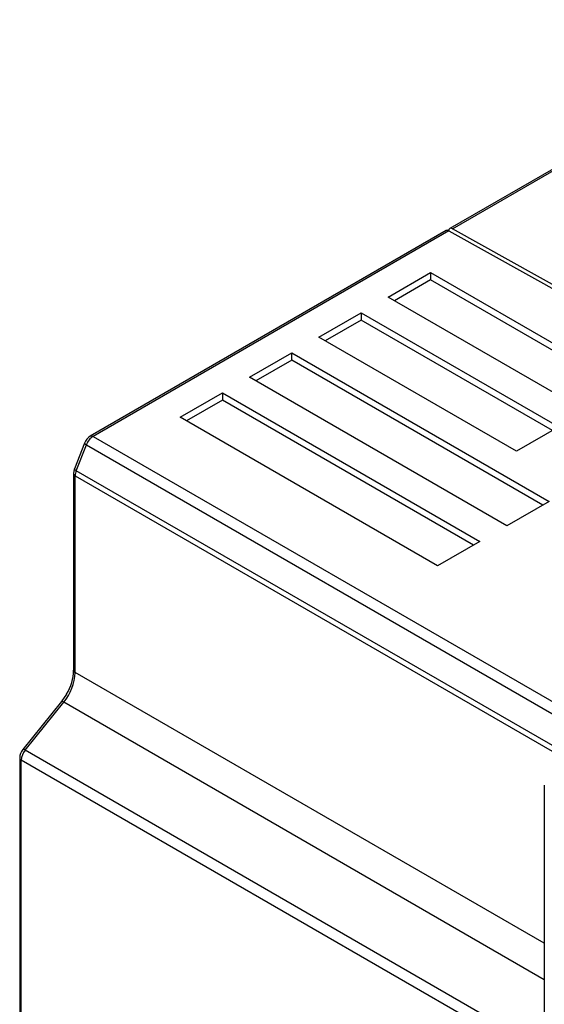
# Model space of a CAD drawing. Header units: millimetres. Extents: x 0 to 1118, y 0 to 864.
# Tile 15 of 20: x 685 to 733, y 662 to 753. Entities that reach past the tile are written whole.
import ezdxf

# ---------------------------------------------------------------- set-up
doc = ezdxf.new("R2010")
doc.units = ezdxf.units.MM
doc.header["$LTSCALE"] = 4

msp = doc.modelspace()

# ---------------------------------------------------------------- linework, layer by layer
for p, q in [((821.988, 789.941), (724.45, 733.633)), ((724.704, 733.611), (822.233, 789.913)), ((724.132, 733.45), (691.474, 714.597)), ((724.382, 733.425), (691.727, 714.574)), ((724.382, 733.425), (759.876, 713.637)), ((759.898, 713.991), (724.704, 733.611)), ((718.804, 727.347), (722.693, 729.593)), ((722.693, 728.919), (719.387, 727.011)), ((722.693, 729.593), (740.83, 719.122)), ((722.693, 729.593), (722.693, 728.919)), ((740.247, 718.786), (722.693, 728.919)), ((736.941, 716.877), (718.804, 727.347)), ((712.44, 723.674), (716.329, 725.919)), ((716.329, 725.246), (713.023, 723.337)), ((716.329, 725.919), (734.466, 715.448)), ((716.329, 725.919), (716.329, 725.246)), ((733.883, 715.112), (716.329, 725.246)), ((730.577, 713.203), (712.44, 723.674)), ((706.076, 720), (709.965, 722.245)), ((709.965, 721.572), (706.659, 719.663)), ((709.965, 722.245), (733.583, 708.611)), ((709.965, 721.572), (709.965, 722.245)), ((733, 708.274), (709.965, 721.572)), ((729.694, 706.366), (706.076, 720)), ((699.712, 716.326), (703.601, 718.571)), ((703.601, 718.571), (727.219, 704.937)), ((703.601, 718.571), (703.601, 717.898)), ((703.601, 717.898), (700.295, 715.989)), ((726.636, 704.6), (703.601, 717.898)), ((723.33, 702.692), (699.712, 716.326)), ((734.466, 715.448), (730.577, 713.203)), ((691.727, 714.574), (739.111, 687.22)), ((690.955, 713.965), (690.03, 711.583)), ((690.19, 711.429), (691.115, 713.812)), ((690.958, 713.97), (690.957, 713.965)), ((691.115, 713.812), (737.579, 686.988)), ((689.949, 711.207), (689.949, 693.127)), ((690.029, 711.576), (690.03, 711.583)), ((690.096, 692.924), (690.096, 710.966)), ((690.096, 710.966), (734.651, 685.245)), ((735.092, 685.508), (690.19, 711.429)), ((733.583, 708.611), (729.694, 706.366)), ((727.219, 704.937), (723.33, 702.692)), ((733.131, 668.08), (690.096, 692.924)), ((688.822, 690.252), (685.286, 685.854)), ((685.499, 685.792), (689.035, 690.19)), ((733.131, 664.734), (689.035, 690.19)), ((730.095, 660.047), (685.499, 685.792)), ((684.999, 685.085), (684.999, 581.965)), ((731.115, 658.343), (685.146, 684.881)), ((685.146, 581.761), (685.146, 684.881)), ((733.131, 682.573), (733.131, 660.083))]:
    msp.add_line(p, q)
at = {"flags": 128}
for points in [[(691.477, 714.598), (691.592, 714.621), (691.727, 714.574)], [(690.957, 713.965), (690.954, 713.948), (690.971, 713.919), (691.006, 713.885), (691.115, 713.812)], [(690.03, 711.578), (689.97, 711.371), (689.949, 711.166)], [(689.95, 711.169), (689.949, 711.166), (689.987, 711.061), (690.096, 710.966)], [(690.19, 711.429), (690.127, 711.468), (690.078, 711.505), (690.045, 711.538), (690.03, 711.565), (690.029, 711.576)], [(689.291, 690.939), (688.87, 690.313), (688.821, 690.253)]]:
    msp.add_lwpolyline(points, dxfattribs=at)
for centre, radius, start, end in [((724.239, 733.238), 0.234, 52.67846, 118.21831), ((692.169, 713.497), 1.301, 121.93514, 159.42194), ((692.555, 713.281), 1.535, 122.6381, 159.77491), ((691.397, 710.941), 1.302, 157.97884, 178.89185), ((685.496, 693.136), 4.605, 320.22793, 357.36072), ((685.755, 693.189), 4.192, 327.54061, 359.14005), ((690.172, 693.132), 0.222, 180.98122, 249.84791), ((688.865, 690.002), 0.253, 47.89856, 99.75907), ((686.3, 685.036), 1.302, 140.79305, 177.8286), ((686.679, 684.81), 1.535, 140.22793, 177.36071), ((685.329, 685.604), 0.253, 47.89856, 99.75907), ((685.25, 685.11), 0.251, 185.70809, 245.62418)]:
    msp.add_arc(centre, radius, start, end)
msp.add_ellipse((724.704, 733.203), major_axis=(-0.257, 0.429), ratio=0.587369, start_param=5.488832, end_param=7.059628)

doc.saveas('drawing.dxf')
